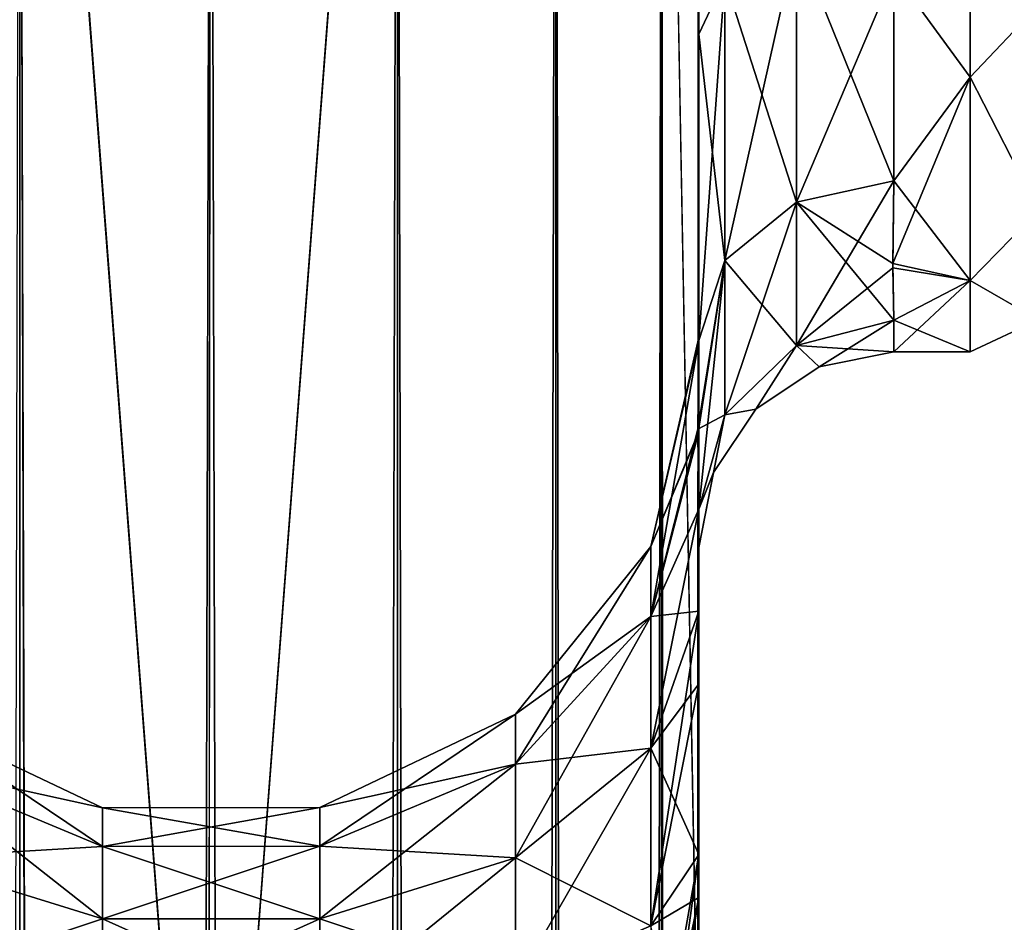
# Model space of a CAD drawing. Extents: x -23 to 470, y -2000 to 0.
# Tile 173 of 198: x 340 to 365, y -67 to -43. Entities that reach past the tile are written whole.
import ezdxf

# ---------------------------------------------------------------- set-up
doc = ezdxf.new("R2010")
doc.units = 0
doc.header["$LTSCALE"] = 64.718028
for name, color, linetype in [('557', 7, 'CONTINUOUS'), ('561', 7, 'CONTINUOUS'), ('573', 7, 'CONTINUOUS'), ('574', 7, 'CONTINUOUS'), ('575', 7, 'CONTINUOUS'), ('579', 7, 'CONTINUOUS'), ('581', 7, 'CONTINUOUS'), ('583', 7, 'CONTINUOUS'), ('591', 7, 'CONTINUOUS'), ('592', 7, 'CONTINUOUS'), ('593', 7, 'CONTINUOUS'), ('594', 7, 'CONTINUOUS'), ('595', 7, 'CONTINUOUS'), ('599', 7, 'CONTINUOUS')]:
    doc.layers.add(name, color=color, linetype=linetype)

msp = doc.modelspace()

# ---------------------------------------------------------------- linework, layer by layer
at = {"layer": '557', "linetype": 'CONTINUOUS'}
for points in [[(357.55, -58.636, 36.169), (357.55, -54.04, 30.645), (357.55, -12.5, 33.5), (357.55, -58.636, 36.169)], [(357.55, -12.5, 33.5), (357.55, -54.04, 30.645), (357.55, -22.687, 28.505), (357.55, -12.5, 33.5)], [(357.55, -13.067, 36.36), (357.55, -58.636, 36.169), (357.55, -12.5, 33.5), (357.55, -13.067, 36.36)], [(357.55, -13.067, -36.36), (357.55, -12.5, -33.5), (357.55, -58.636, -36.169), (357.55, -13.067, -36.36)], [(357.55, -58.636, -36.169), (357.55, -12.5, -33.5), (357.55, -54.04, -30.644), (357.55, -58.636, -36.169)], [(357.55, -54.04, -30.644), (357.55, -12.5, -33.5), (357.55, -22.687, -28.505), (357.55, -54.04, -30.644)], [(357.55, -13.5, 37.234), (357.55, -58.636, 36.169), (357.55, -13.067, 36.36), (357.55, -13.5, 37.234)], [(357.55, -13.5, -37.234), (357.55, -13.067, -36.36), (357.55, -64.864, -39.769), (357.55, -13.5, -37.234)], [(357.55, -64.864, -39.769), (357.55, -13.067, -36.36), (357.55, -58.636, -36.169), (357.55, -64.864, -39.769)], [(357.55, -14.695, 38.801), (357.55, -58.636, 36.169), (357.55, -13.5, 37.234), (357.55, -14.695, 38.801)], [(357.55, -14.695, -38.801), (357.55, -13.5, -37.234), (357.55, -64.864, -39.769), (357.55, -14.695, -38.801)], [(357.55, -64.864, 39.769), (357.55, -58.636, 36.169), (357.55, -14.695, 38.801), (357.55, -64.864, 39.769)], [(357.55, -16.266, 40), (357.55, -64.864, 39.769), (357.55, -14.695, 38.801), (357.55, -16.266, 40)], [(357.55, -16.266, -40), (357.55, -14.695, -38.801), (357.55, -64.864, -39.769), (357.55, -16.266, -40)], [(357.55, -17.135, 40.431), (357.55, -64.864, 39.769), (357.55, -16.266, 40), (357.55, -17.135, 40.431)], [(357.55, -17.135, -40.431), (357.55, -16.266, -40), (357.55, -71.85, -41), (357.55, -17.135, -40.431)], [(357.55, -71.85, -41), (357.55, -16.266, -40), (357.55, -64.864, -39.769), (357.55, -71.85, -41)], [(357.55, -20, 41), (357.55, -64.864, 39.769), (357.55, -17.135, 40.431), (357.55, -20, 41)], [(357.55, -20, -41), (357.55, -17.135, -40.431), (357.55, -71.85, -41), (357.55, -20, -41)], [(357.55, -71.85, 41), (357.55, -64.864, 39.769), (357.55, -20, 41), (357.55, -71.85, 41)], [(357.55, -22.687, 28.505), (357.55, -54.04, 30.645), (357.55, -33.687, 28.431), (357.55, -22.687, 28.505)], [(357.55, -33.687, -28.431), (357.55, -54.04, -30.644), (357.55, -22.687, -28.505), (357.55, -33.687, -28.431)], [(357.55, -54.04, 30.645), (357.55, -51.631, 23.876), (357.55, -33.687, 28.431), (357.55, -54.04, 30.645)], [(357.55, -33.687, 28.431), (357.55, -51.631, 23.876), (357.55, -43.869, 24.267), (357.55, -33.687, 28.431)], [(357.55, -43.868, -24.267), (357.55, -54.04, -30.644), (357.55, -33.687, -28.431), (357.55, -43.868, -24.267)], [(357.55, -51.631, -23.876), (357.55, -54.04, -30.644), (357.55, -43.868, -24.267), (357.55, -51.631, -23.876)], [(357.55, -51.704, -16.707), (357.55, -51.631, -23.876), (357.55, -43.868, -24.267), (357.55, -51.704, -16.707)], [(357.55, -51.631, 23.876), (357.55, -51.704, 16.707), (357.55, -43.869, 24.267), (357.55, -51.631, 23.876)], [(357.55, -57.001, 0), (357.55, -56.02, 7.474), (357.55, -60.493, 3.433), (357.55, -57.001, 0)], [(357.55, -56.02, -7.474), (357.55, -57.001, 0), (357.55, -60.493, -3.433), (357.55, -56.02, -7.474)], [(357.55, -60.493, -3.433), (357.55, -57.001, 0), (357.55, -65.959, -0.865), (357.55, -60.493, -3.433)], [(357.55, -65.959, -0.865), (357.55, -57.001, 0), (357.55, -71.85), (357.55, -65.959, -0.865)], [(357.55, -71.85), (357.55, -57.001, 0), (357.55, -65.958, 0.865), (357.55, -71.85)], [(357.55, -65.958, 0.865), (357.55, -57.001, 0), (357.55, -60.493, 3.433), (357.55, -65.958, 0.865)]]:
    msp.add_3dface(points, dxfattribs=at)
at = {"layer": '561', "linetype": 'CONTINUOUS'}
for points in [[(364.5, -44.971, 16.971), (364.5, -37.184, 22.173), (362.55, -42.292, 19.28), (364.5, -44.971, 16.971)], [(364.5, -37.184, -22.173), (364.5, -44.971, -16.971), (362.55, -42.292, -19.28), (364.5, -37.184, -22.173)], [(362.55, -47.617, 13.826), (364.5, -44.971, 16.971), (362.55, -42.292, 19.28), (362.55, -47.617, 13.826)], [(362.55, -42.292, -19.28), (364.5, -44.971, -16.971), (362.55, -47.617, -13.826), (362.55, -42.292, -19.28)], [(364.5, -50.173, 9.184), (364.5, -44.971, 16.971), (362.516, -49.733, 10.182), (364.5, -50.173, 9.184)], [(362.516, -49.733, 10.182), (364.5, -44.971, 16.971), (362.55, -47.617, 13.826), (362.516, -49.733, 10.182)], [(364.5, -44.971, -16.971), (364.5, -50.173, -9.184), (362.55, -47.617, -13.826), (364.5, -44.971, -16.971)], [(362.55, -47.617, -13.826), (364.5, -50.173, -9.184), (362.517, -49.851, -9.925), (362.55, -47.617, -13.826)], [(362.55, -51.189, 6.186), (364.5, -50.173, 9.184), (362.516, -49.733, 10.182), (362.55, -51.189, 6.186)], [(362.517, -49.851, -9.925), (364.5, -50.173, -9.184), (362.55, -51.189, -6.186), (362.517, -49.851, -9.925)], [(364.5, -52, 0), (364.5, -50.173, 9.184), (362.55, -52, 0), (364.5, -52, 0)], [(362.55, -52, 0), (364.5, -50.173, 9.184), (362.55, -51.189, 6.186), (362.55, -52, 0)], [(364.5, -50.173, -9.184), (364.5, -52, 0), (362.55, -51.189, -6.186), (364.5, -50.173, -9.184)], [(362.55, -51.189, -6.186), (364.5, -52, 0), (362.55, -52, 0), (362.55, -51.189, -6.186)]]:
    msp.add_3dface(points, dxfattribs=at)
at = {"layer": '573', "linetype": 'CONTINUOUS'}
for points in [[(336.111, -20, 49.839), (340.16, -1980, 52.546), (340.16, -20, 52.546), (336.111, -20, 49.839)], [(345, -1916.55, 53.5), (345, -83.45, 53.5), (340.16, -20, 52.546), (345, -1916.55, 53.5)], [(340.16, -20, 52.546), (345, -83.45, 53.5), (345.05, -20, 53.5), (340.16, -20, 52.546)], [(345.05, -1980, 53.5), (345, -1916.55, 53.5), (340.16, -20, 52.546), (345.05, -1980, 53.5)], [(340.16, -1980, 52.546), (345.05, -1980, 53.5), (340.16, -20, 52.546), (340.16, -1980, 52.546)]]:
    msp.add_3dface(points, dxfattribs=at)
at = {"layer": '574', "linetype": 'CONTINUOUS'}
for points in [[(340.16, -1980, -52.546), (336.111, -1980, -49.839), (340.16, -20, -52.546), (340.16, -1980, -52.546)], [(345, -83.45, -53.5), (340.16, -1980, -52.546), (345.05, -20, -53.5), (345, -83.45, -53.5)], [(345.05, -20, -53.5), (340.16, -1980, -52.546), (340.16, -20, -52.546), (345.05, -20, -53.5)]]:
    msp.add_3dface(points, dxfattribs=at)
at = {"layer": '575', "linetype": 'CONTINUOUS'}
for points in [[(345.05, -1980, -53.5), (345, -1916.55, -53.5), (349.834, -20, -52.548), (345.05, -1980, -53.5)], [(345, -1916.55, -53.5), (345, -83.45, -53.5), (349.834, -20, -52.548), (345, -1916.55, -53.5)], [(345, -83.45, -53.5), (345.05, -20, -53.5), (349.834, -20, -52.548), (345, -83.45, -53.5)], [(349.834, -1980, -52.548), (345.05, -1980, -53.5), (349.834, -20, -52.548), (349.834, -1980, -52.548)], [(353.889, -1980, -49.839), (349.834, -1980, -52.548), (353.889, -20, -49.839), (353.889, -1980, -49.839)], [(353.889, -20, -49.839), (349.834, -1980, -52.548), (349.834, -20, -52.548), (353.889, -20, -49.839)], [(356.598, -1980, -45.784), (353.889, -1980, -49.839), (356.598, -20, -45.784), (356.598, -1980, -45.784)], [(356.598, -20, -45.784), (353.889, -1980, -49.839), (353.889, -20, -49.839), (356.598, -20, -45.784)], [(357.55, -20, -41), (357.55, -71.85, -41), (356.598, -1980, -45.784), (357.55, -20, -41)], [(357.55, -20, -41), (356.598, -1980, -45.784), (356.598, -20, -45.784), (357.55, -20, -41)]]:
    msp.add_3dface(points, dxfattribs=at)
at = {"layer": '579', "linetype": 'CONTINUOUS'}
for points in [[(345.05, -20, 53.5), (345, -83.45, 53.5), (349.834, -1980, 52.548), (345.05, -20, 53.5)], [(349.834, -20, 52.548), (345.05, -20, 53.5), (349.834, -1980, 52.548), (349.834, -20, 52.548)], [(353.889, -20, 49.839), (349.834, -20, 52.548), (353.889, -1980, 49.839), (353.889, -20, 49.839)], [(353.889, -1980, 49.839), (349.834, -20, 52.548), (349.834, -1980, 52.548), (353.889, -1980, 49.839)], [(356.598, -20, 45.784), (353.889, -20, 49.839), (356.598, -1980, 45.784), (356.598, -20, 45.784)], [(356.598, -1980, 45.784), (353.889, -20, 49.839), (353.889, -1980, 49.839), (356.598, -1980, 45.784)], [(357.55, -71.85, 41), (357.55, -20, 41), (356.598, -20, 45.784), (357.55, -71.85, 41)], [(357.55, -1928.15, 41), (357.55, -71.85, 41), (356.598, -20, 45.784), (357.55, -1928.15, 41)], [(357.55, -1980, 41), (357.55, -1928.15, 41), (356.598, -20, 45.784), (357.55, -1980, 41)], [(357.55, -1980, 41), (356.598, -20, 45.784), (356.598, -1980, 45.784), (357.55, -1980, 41)]]:
    msp.add_3dface(points, dxfattribs=at)
at = {"layer": '581', "linetype": 'CONTINUOUS'}
for points in [[(357.55, -54.04, -30.644), (357.55, -51.631, -23.876), (356.324, -56.978, -23.122), (357.55, -54.04, -30.644)], [(357.55, -51.631, -23.876), (357.55, -51.704, -16.707), (356.324, -56.978, -17.878), (357.55, -51.631, -23.876)], [(356.324, -56.978, -23.122), (357.55, -51.631, -23.876), (356.324, -56.978, -17.878), (356.324, -56.978, -23.122)], [(357.55, -51.704, -16.707), (357.526, -54.123, -11.857), (356.324, -56.978, -17.878), (357.55, -51.704, -16.707)], [(357.55, -58.636, -36.169), (357.55, -54.04, -30.644), (356.324, -58.772, -28.051), (357.55, -58.636, -36.169)], [(356.324, -58.772, -28.051), (357.55, -54.04, -30.644), (356.324, -56.978, -23.122), (356.324, -58.772, -28.051)], [(357.526, -54.123, -11.857), (357.55, -56.02, -7.474), (356.324, -58.772, -12.949), (357.526, -54.123, -11.857)], [(356.324, -56.978, -17.878), (357.526, -54.123, -11.857), (356.324, -58.772, -12.949), (356.324, -56.978, -17.878)], [(357.55, -56.02, -7.474), (357.55, -60.493, -3.433), (356.324, -62.143, -8.931), (357.55, -56.02, -7.474)], [(356.324, -58.772, -12.949), (357.55, -56.02, -7.474), (356.324, -62.143, -8.931), (356.324, -58.772, -12.949)], [(356.324, -58.772, -28.051), (356.324, -56.978, -23.122), (352.861, -62.548, -25.871), (356.324, -58.772, -28.051)], [(356.324, -56.978, -23.122), (356.324, -56.978, -17.878), (352.861, -61.272, -22.365), (356.324, -56.978, -23.122)], [(352.861, -62.548, -25.871), (356.324, -56.978, -23.122), (352.861, -61.272, -22.365), (352.861, -62.548, -25.871)], [(356.324, -56.978, -17.878), (356.324, -58.772, -12.949), (352.861, -61.272, -18.635), (356.324, -56.978, -17.878)], [(352.861, -61.272, -22.365), (356.324, -56.978, -17.878), (352.861, -61.272, -18.635), (352.861, -61.272, -22.365)], [(357.55, -64.864, -39.769), (357.55, -58.636, -36.169), (356.324, -66.685, -34.691), (357.55, -64.864, -39.769)], [(356.324, -66.685, -34.691), (357.55, -58.636, -36.169), (356.324, -62.143, -32.069), (356.324, -66.685, -34.691)], [(356.324, -62.143, -32.069), (357.55, -58.636, -36.169), (356.324, -58.772, -28.051), (356.324, -62.143, -32.069)], [(356.324, -62.143, -32.069), (356.324, -58.772, -28.051), (352.861, -64.946, -28.728), (356.324, -62.143, -32.069)], [(352.861, -64.946, -28.728), (356.324, -58.772, -28.051), (352.861, -62.548, -25.871), (352.861, -64.946, -28.728)], [(356.324, -58.772, -12.949), (356.324, -62.143, -8.931), (352.861, -62.548, -15.129), (356.324, -58.772, -12.949)], [(352.861, -61.272, -18.635), (356.324, -58.772, -12.949), (352.861, -62.548, -15.129), (352.861, -61.272, -18.635)], [(357.55, -60.493, -3.433), (357.55, -65.959, -0.865), (356.324, -66.685, -6.309), (357.55, -60.493, -3.433)], [(356.324, -62.143, -8.931), (357.55, -60.493, -3.433), (356.324, -66.685, -6.309), (356.324, -62.143, -8.931)], [(347.848, -63.659, -19.056), (347.848, -63.659, -21.944), (352.861, -61.272, -18.635), (347.848, -63.659, -19.056)], [(347.848, -63.659, -19.056), (352.861, -61.272, -18.635), (352.861, -62.548, -15.129), (347.848, -63.659, -19.056)], [(347.848, -63.659, -21.944), (347.848, -64.647, -24.659), (352.861, -61.272, -22.365), (347.848, -63.659, -21.944)], [(347.848, -63.659, -21.944), (352.861, -61.272, -22.365), (352.861, -61.272, -18.635), (347.848, -63.659, -21.944)], [(347.848, -64.647, -24.659), (352.861, -62.548, -25.871), (352.861, -61.272, -22.365), (347.848, -64.647, -24.659)], [(337.261, -62.563, -15.138), (337.261, -61.289, -18.638), (342.279, -64.653, -16.345), (337.261, -62.563, -15.138)], [(337.261, -61.289, -18.638), (337.261, -61.289, -22.362), (342.279, -63.665, -19.057), (337.261, -61.289, -18.638)], [(342.279, -64.653, -16.345), (337.261, -61.289, -18.638), (342.279, -63.665, -19.057), (342.279, -64.653, -16.345)], [(337.261, -61.289, -22.362), (337.261, -62.563, -25.862), (342.279, -63.665, -21.943), (337.261, -61.289, -22.362)], [(342.279, -63.665, -19.057), (337.261, -61.289, -22.362), (342.279, -63.665, -21.943), (342.279, -63.665, -19.057)], [(356.324, -66.685, -34.691), (356.324, -62.143, -32.069), (352.861, -68.176, -30.593), (356.324, -66.685, -34.691)], [(352.861, -68.176, -30.593), (356.324, -62.143, -32.069), (352.861, -64.946, -28.728), (352.861, -68.176, -30.593)], [(356.324, -62.143, -8.931), (356.324, -66.685, -6.309), (352.861, -64.946, -12.272), (356.324, -62.143, -8.931)], [(352.861, -62.548, -15.129), (356.324, -62.143, -8.931), (352.861, -64.946, -12.272), (352.861, -62.548, -15.129)], [(337.261, -64.957, -12.285), (337.261, -62.563, -15.138), (342.279, -66.508, -14.133), (337.261, -64.957, -12.285)], [(342.279, -66.508, -14.133), (337.261, -62.563, -15.138), (342.279, -64.653, -16.345), (342.279, -66.508, -14.133)], [(337.261, -62.563, -25.862), (337.261, -64.957, -28.715), (342.279, -64.653, -24.655), (337.261, -62.563, -25.862)], [(342.279, -63.665, -21.943), (337.261, -62.563, -25.862), (342.279, -64.653, -24.655), (342.279, -63.665, -21.943)], [(347.848, -64.647, -16.341), (347.848, -63.659, -19.056), (352.861, -62.548, -15.129), (347.848, -64.647, -16.341)], [(347.848, -64.647, -16.341), (352.861, -62.548, -15.129), (352.861, -64.946, -12.272), (347.848, -64.647, -16.341)], [(347.848, -64.647, -24.659), (347.848, -66.504, -26.871), (352.861, -62.548, -25.871), (347.848, -64.647, -24.659)], [(347.848, -66.504, -26.871), (352.861, -64.946, -28.728), (352.861, -62.548, -25.871), (347.848, -66.504, -26.871)], [(342.279, -63.665, -19.057), (342.279, -63.665, -21.943), (347.848, -63.659, -19.056), (342.279, -63.665, -19.057)], [(347.848, -64.647, -16.341), (342.279, -63.665, -19.057), (347.848, -63.659, -19.056), (347.848, -64.647, -16.341)], [(342.279, -63.665, -21.943), (342.279, -64.653, -24.655), (347.848, -63.659, -21.944), (342.279, -63.665, -21.943)], [(347.848, -63.659, -19.056), (342.279, -63.665, -21.943), (347.848, -63.659, -21.944), (347.848, -63.659, -19.056)], [(347.848, -63.659, -21.944), (342.279, -64.653, -24.655), (347.848, -64.647, -24.659), (347.848, -63.659, -21.944)], [(342.279, -64.653, -16.345), (342.279, -63.665, -19.057), (347.848, -64.647, -16.341), (342.279, -64.653, -16.345)], [(342.279, -64.653, -24.655), (337.261, -64.957, -28.715), (342.279, -66.508, -26.867), (342.279, -64.653, -24.655)], [(347.848, -66.504, -14.129), (342.279, -64.653, -16.345), (347.848, -64.647, -16.341), (347.848, -66.504, -14.129)], [(342.279, -64.653, -24.655), (342.279, -66.508, -26.867), (347.848, -64.647, -24.659), (342.279, -64.653, -24.655)], [(347.848, -64.647, -24.659), (342.279, -66.508, -26.867), (347.848, -66.504, -26.871), (347.848, -64.647, -24.659)], [(342.279, -66.508, -14.133), (342.279, -64.653, -16.345), (347.848, -66.504, -14.129), (342.279, -66.508, -14.133)], [(347.848, -66.504, -14.129), (347.848, -64.647, -16.341), (352.861, -64.946, -12.272), (347.848, -66.504, -14.129)], [(337.261, -68.182, -10.423), (337.261, -64.957, -12.285), (342.279, -69.008, -12.69), (337.261, -68.182, -10.423)], [(342.279, -69.008, -12.69), (337.261, -64.957, -12.285), (342.279, -66.508, -14.133), (342.279, -69.008, -12.69)], [(337.261, -64.957, -28.715), (337.261, -68.182, -30.577), (342.279, -66.508, -26.867), (337.261, -64.957, -28.715)], [(347.848, -66.504, -14.129), (352.861, -64.946, -12.272), (352.861, -68.176, -10.407), (347.848, -66.504, -14.129)], [(347.848, -66.504, -26.871), (347.848, -69.005, -28.316), (352.861, -64.946, -28.728), (347.848, -66.504, -26.871)], [(347.848, -69.005, -28.316), (352.861, -68.176, -30.593), (352.861, -64.946, -28.728), (347.848, -69.005, -28.316)], [(352.861, -64.946, -12.272), (356.324, -66.685, -6.309), (352.861, -68.176, -10.407), (352.861, -64.946, -12.272)], [(357.55, -64.864, -39.769), (356.324, -71.85, -35.602), (356.598, -71.85, -36.216), (357.55, -64.864, -39.769)], [(356.324, -71.85, -35.602), (357.55, -64.864, -39.769), (356.324, -66.685, -34.691), (356.324, -71.85, -35.602)], [(357.55, -71.85, -41), (357.55, -64.864, -39.769), (356.598, -71.85, -36.216), (357.55, -71.85, -41)], [(357.55, -65.959, -0.865), (357.55, -71.85), (356.324, -66.685, -6.309), (357.55, -65.959, -0.865)], [(342.279, -66.508, -26.867), (337.261, -68.182, -30.577), (342.279, -69.008, -28.31), (342.279, -66.508, -26.867)], [(347.848, -69.005, -12.684), (342.279, -66.508, -14.133), (347.848, -66.504, -14.129), (347.848, -69.005, -12.684)], [(342.279, -66.508, -26.867), (342.279, -69.008, -28.31), (347.848, -66.504, -26.871), (342.279, -66.508, -26.867)], [(347.848, -66.504, -26.871), (342.279, -69.008, -28.31), (347.848, -69.005, -28.316), (347.848, -66.504, -26.871)], [(342.279, -69.008, -12.69), (342.279, -66.508, -14.133), (347.848, -69.005, -12.684), (342.279, -69.008, -12.69)], [(347.848, -69.005, -12.684), (347.848, -66.504, -14.129), (352.861, -68.176, -10.407), (347.848, -69.005, -12.684)]]:
    msp.add_3dface(points, dxfattribs=at)
at = {"layer": '583', "linetype": 'CONTINUOUS'}
for points in [[(357.55, -51.704, 16.707), (357.55, -51.631, 23.876), (356.324, -56.978, 17.878), (357.55, -51.704, 16.707)], [(357.55, -51.631, 23.876), (357.55, -54.04, 30.645), (356.324, -56.978, 23.122), (357.55, -51.631, 23.876)], [(356.324, -56.978, 17.878), (357.55, -51.631, 23.876), (356.324, -56.978, 23.122), (356.324, -56.978, 17.878)], [(357.525, -53.979, 12.172), (357.55, -51.704, 16.707), (356.324, -58.772, 12.949), (357.525, -53.979, 12.172)], [(356.324, -58.772, 12.949), (357.55, -51.704, 16.707), (356.324, -56.978, 17.878), (356.324, -58.772, 12.949)], [(357.55, -56.02, 7.474), (357.525, -53.979, 12.172), (356.324, -58.772, 12.949), (357.55, -56.02, 7.474)], [(357.55, -54.04, 30.645), (357.55, -58.636, 36.169), (356.324, -58.772, 28.051), (357.55, -54.04, 30.645)], [(356.324, -56.978, 23.122), (357.55, -54.04, 30.645), (356.324, -58.772, 28.051), (356.324, -56.978, 23.122)], [(357.55, -60.493, 3.433), (357.55, -56.02, 7.474), (356.324, -62.143, 8.931), (357.55, -60.493, 3.433)], [(356.324, -62.143, 8.931), (357.55, -56.02, 7.474), (356.324, -58.772, 12.949), (356.324, -62.143, 8.931)], [(356.324, -58.772, 12.949), (356.324, -56.978, 17.878), (352.861, -62.548, 15.129), (356.324, -58.772, 12.949)], [(356.324, -56.978, 17.878), (356.324, -56.978, 23.122), (352.861, -61.272, 18.635), (356.324, -56.978, 17.878)], [(352.861, -62.548, 15.129), (356.324, -56.978, 17.878), (352.861, -61.272, 18.635), (352.861, -62.548, 15.129)], [(356.324, -56.978, 23.122), (356.324, -58.772, 28.051), (352.861, -61.272, 22.365), (356.324, -56.978, 23.122)], [(352.861, -61.272, 18.635), (356.324, -56.978, 23.122), (352.861, -61.272, 22.365), (352.861, -61.272, 18.635)], [(357.55, -58.636, 36.169), (357.55, -64.864, 39.769), (356.324, -62.143, 32.069), (357.55, -58.636, 36.169)], [(356.324, -58.772, 28.051), (357.55, -58.636, 36.169), (356.324, -62.143, 32.069), (356.324, -58.772, 28.051)], [(356.324, -62.143, 8.931), (356.324, -58.772, 12.949), (352.861, -64.946, 12.272), (356.324, -62.143, 8.931)], [(352.861, -64.946, 12.272), (356.324, -58.772, 12.949), (352.861, -62.548, 15.129), (352.861, -64.946, 12.272)], [(356.324, -58.772, 28.051), (356.324, -62.143, 32.069), (352.861, -62.548, 25.871), (356.324, -58.772, 28.051)], [(352.861, -61.272, 22.365), (356.324, -58.772, 28.051), (352.861, -62.548, 25.871), (352.861, -61.272, 22.365)], [(357.55, -65.958, 0.865), (357.55, -60.493, 3.433), (356.324, -66.685, 6.309), (357.55, -65.958, 0.865)], [(356.324, -66.685, 6.309), (357.55, -60.493, 3.433), (356.324, -62.143, 8.931), (356.324, -66.685, 6.309)], [(347.848, -63.659, 21.944), (347.848, -63.659, 19.056), (352.861, -61.272, 22.365), (347.848, -63.659, 21.944)], [(347.848, -63.659, 21.944), (352.861, -61.272, 22.365), (352.861, -62.548, 25.871), (347.848, -63.659, 21.944)], [(347.848, -63.659, 19.056), (347.848, -64.647, 16.341), (352.861, -61.272, 18.635), (347.848, -63.659, 19.056)], [(347.848, -63.659, 19.056), (352.861, -61.272, 18.635), (352.861, -61.272, 22.365), (347.848, -63.659, 19.056)], [(347.848, -64.647, 16.341), (352.861, -62.548, 15.129), (352.861, -61.272, 18.635), (347.848, -64.647, 16.341)], [(337.261, -62.563, 25.862), (337.261, -61.289, 22.362), (342.279, -64.653, 24.655), (337.261, -62.563, 25.862)], [(337.261, -61.289, 22.362), (337.261, -61.289, 18.638), (342.279, -63.665, 21.943), (337.261, -61.289, 22.362)], [(342.279, -64.653, 24.655), (337.261, -61.289, 22.362), (342.279, -63.665, 21.943), (342.279, -64.653, 24.655)], [(337.261, -61.289, 18.638), (337.261, -62.563, 15.138), (342.279, -63.665, 19.057), (337.261, -61.289, 18.638)], [(342.279, -63.665, 21.943), (337.261, -61.289, 18.638), (342.279, -63.665, 19.057), (342.279, -63.665, 21.943)], [(356.324, -66.685, 6.309), (356.324, -62.143, 8.931), (352.861, -68.176, 10.407), (356.324, -66.685, 6.309)], [(352.861, -68.176, 10.407), (356.324, -62.143, 8.931), (352.861, -64.946, 12.272), (352.861, -68.176, 10.407)], [(356.324, -62.143, 32.069), (356.324, -66.685, 34.691), (352.861, -64.946, 28.728), (356.324, -62.143, 32.069)], [(352.861, -62.548, 25.871), (356.324, -62.143, 32.069), (352.861, -64.946, 28.728), (352.861, -62.548, 25.871)], [(356.324, -62.143, 32.069), (357.55, -64.864, 39.769), (356.324, -66.685, 34.691), (356.324, -62.143, 32.069)], [(337.261, -64.957, 28.715), (337.261, -62.563, 25.862), (342.279, -66.508, 26.867), (337.261, -64.957, 28.715)], [(342.279, -66.508, 26.867), (337.261, -62.563, 25.862), (342.279, -64.653, 24.655), (342.279, -66.508, 26.867)], [(337.261, -62.563, 15.138), (337.261, -64.957, 12.285), (342.279, -64.653, 16.345), (337.261, -62.563, 15.138)], [(342.279, -63.665, 19.057), (337.261, -62.563, 15.138), (342.279, -64.653, 16.345), (342.279, -63.665, 19.057)], [(347.848, -64.647, 24.659), (347.848, -63.659, 21.944), (352.861, -62.548, 25.871), (347.848, -64.647, 24.659)], [(347.848, -64.647, 24.659), (352.861, -62.548, 25.871), (352.861, -64.946, 28.728), (347.848, -64.647, 24.659)], [(347.848, -64.647, 16.341), (347.848, -66.504, 14.129), (352.861, -62.548, 15.129), (347.848, -64.647, 16.341)], [(347.848, -66.504, 14.129), (352.861, -64.946, 12.272), (352.861, -62.548, 15.129), (347.848, -66.504, 14.129)], [(342.279, -63.665, 21.943), (342.279, -63.665, 19.057), (347.848, -63.659, 21.944), (342.279, -63.665, 21.943)], [(347.848, -64.647, 24.659), (342.279, -63.665, 21.943), (347.848, -63.659, 21.944), (347.848, -64.647, 24.659)], [(342.279, -63.665, 19.057), (342.279, -64.653, 16.345), (347.848, -63.659, 19.056), (342.279, -63.665, 19.057)], [(347.848, -63.659, 21.944), (342.279, -63.665, 19.057), (347.848, -63.659, 19.056), (347.848, -63.659, 21.944)], [(347.848, -63.659, 19.056), (342.279, -64.653, 16.345), (347.848, -64.647, 16.341), (347.848, -63.659, 19.056)], [(342.279, -64.653, 24.655), (342.279, -63.665, 21.943), (347.848, -64.647, 24.659), (342.279, -64.653, 24.655)], [(342.279, -64.653, 16.345), (337.261, -64.957, 12.285), (342.279, -66.508, 14.133), (342.279, -64.653, 16.345)], [(347.848, -66.504, 26.871), (342.279, -64.653, 24.655), (347.848, -64.647, 24.659), (347.848, -66.504, 26.871)], [(342.279, -64.653, 16.345), (342.279, -66.508, 14.133), (347.848, -64.647, 16.341), (342.279, -64.653, 16.345)], [(347.848, -64.647, 16.341), (342.279, -66.508, 14.133), (347.848, -66.504, 14.129), (347.848, -64.647, 16.341)], [(342.279, -66.508, 26.867), (342.279, -64.653, 24.655), (347.848, -66.504, 26.871), (342.279, -66.508, 26.867)], [(347.848, -66.504, 26.871), (347.848, -64.647, 24.659), (352.861, -64.946, 28.728), (347.848, -66.504, 26.871)], [(337.261, -68.182, 30.577), (337.261, -64.957, 28.715), (342.279, -69.008, 28.31), (337.261, -68.182, 30.577)], [(342.279, -69.008, 28.31), (337.261, -64.957, 28.715), (342.279, -66.508, 26.867), (342.279, -69.008, 28.31)], [(337.261, -64.957, 12.285), (337.261, -68.182, 10.423), (342.279, -66.508, 14.133), (337.261, -64.957, 12.285)], [(347.848, -66.504, 26.871), (352.861, -64.946, 28.728), (352.861, -68.176, 30.593), (347.848, -66.504, 26.871)], [(347.848, -66.504, 14.129), (347.848, -69.005, 12.684), (352.861, -64.946, 12.272), (347.848, -66.504, 14.129)], [(347.848, -69.005, 12.684), (352.861, -68.176, 10.407), (352.861, -64.946, 12.272), (347.848, -69.005, 12.684)], [(352.861, -64.946, 28.728), (356.324, -66.685, 34.691), (352.861, -68.176, 30.593), (352.861, -64.946, 28.728)], [(357.55, -64.864, 39.769), (357.55, -71.85, 41), (356.324, -66.685, 34.691), (357.55, -64.864, 39.769)], [(357.55, -65.958, 0.865), (356.324, -71.85, 5.398), (356.598, -71.85, 4.784), (357.55, -65.958, 0.865)], [(356.324, -71.85, 5.398), (357.55, -65.958, 0.865), (356.324, -66.685, 6.309), (356.324, -71.85, 5.398)], [(357.55, -71.85), (357.55, -65.958, 0.865), (356.598, -71.85, 4.784), (357.55, -71.85)], [(342.279, -66.508, 14.133), (337.261, -68.182, 10.423), (342.279, -69.008, 12.69), (342.279, -66.508, 14.133)], [(347.848, -69.005, 28.316), (342.279, -66.508, 26.867), (347.848, -66.504, 26.871), (347.848, -69.005, 28.316)], [(342.279, -66.508, 14.133), (342.279, -69.008, 12.69), (347.848, -66.504, 14.129), (342.279, -66.508, 14.133)], [(347.848, -66.504, 14.129), (342.279, -69.008, 12.69), (347.848, -69.005, 12.684), (347.848, -66.504, 14.129)], [(342.279, -69.008, 28.31), (342.279, -66.508, 26.867), (347.848, -69.005, 28.316), (342.279, -69.008, 28.31)], [(347.848, -69.005, 28.316), (347.848, -66.504, 26.871), (352.861, -68.176, 30.593), (347.848, -69.005, 28.316)]]:
    msp.add_3dface(points, dxfattribs=at)
at = {"layer": '591', "linetype": 'CONTINUOUS'}
for points in [[(357.55, -43.868, -24.267), (357.55, -33.687, -28.431), (358.219, -42.45, -22.217), (357.55, -43.868, -24.267)], [(360.05, -48.165, -14.212), (358.219, -42.45, -22.217), (360.05, -41.451, -20.68), (360.05, -48.165, -14.212)], [(362.55, -42.292, -19.28), (362.55, -47.617, -13.826), (360.05, -41.451, -20.68), (362.55, -42.292, -19.28)], [(362.55, -47.617, -13.826), (360.05, -48.165, -14.212), (360.05, -41.451, -20.68), (362.55, -47.617, -13.826)], [(358.219, -49.662, -15.268), (357.55, -43.868, -24.267), (358.219, -42.45, -22.217), (358.219, -49.662, -15.268)], [(358.219, -49.662, -15.268), (358.219, -42.45, -22.217), (360.05, -48.165, -14.212), (358.219, -49.662, -15.268)], [(357.55, -51.704, -16.707), (357.55, -43.868, -24.267), (358.219, -49.662, -15.268), (357.55, -51.704, -16.707)]]:
    msp.add_3dface(points, dxfattribs=at)
at = {"layer": '592', "linetype": 'CONTINUOUS'}
for points in [[(362.55, -47.617, -13.826), (362.517, -49.851, -9.925), (360.05, -51.836, -6.358), (362.55, -47.617, -13.826)], [(360.05, -48.165, -14.212), (362.55, -47.617, -13.826), (360.05, -51.836, -6.358), (360.05, -48.165, -14.212)], [(358.219, -49.662, -15.268), (360.05, -48.165, -14.212), (358.22, -53.605, -6.83), (358.219, -49.662, -15.268)], [(358.22, -53.605, -6.83), (360.05, -48.165, -14.212), (360.05, -51.836, -6.358), (358.22, -53.605, -6.83)], [(357.55, -56.02, -7.474), (357.526, -54.123, -11.857), (358.219, -49.662, -15.268), (357.55, -56.02, -7.474)], [(357.526, -54.123, -11.857), (357.55, -51.704, -16.707), (358.219, -49.662, -15.268), (357.526, -54.123, -11.857)], [(357.55, -56.02, -7.474), (358.219, -49.662, -15.268), (358.22, -53.605, -6.83), (357.55, -56.02, -7.474)], [(362.517, -49.851, -9.925), (362.55, -51.189, -6.186), (360.05, -51.836, -6.358), (362.517, -49.851, -9.925)]]:
    msp.add_3dface(points, dxfattribs=at)
at = {"layer": '593', "linetype": 'CONTINUOUS'}
for points in [[(360.05, -51.836, -6.358), (362.55, -51.189, -6.186), (360.637, -52.381, 0), (360.05, -51.836, -6.358)], [(362.55, -52, 0), (362.55, -51.189, 6.186), (360.05, -51.836, 6.358), (362.55, -52, 0)], [(362.55, -51.189, -6.186), (362.55, -52, 0), (360.637, -52.381, 0), (362.55, -51.189, -6.186)], [(358.22, -53.605, -6.83), (360.05, -51.836, -6.358), (359.014, -53.464, 0), (358.22, -53.605, -6.83)], [(360.05, -51.836, 6.358), (358.22, -53.605, 6.83), (359.014, -53.464, 0), (360.05, -51.836, 6.358)], [(360.05, -51.836, -6.358), (360.637, -52.381, 0), (359.014, -53.464, 0), (360.05, -51.836, -6.358)], [(360.637, -52.381, 0), (360.05, -51.836, 6.358), (359.014, -53.464, 0), (360.637, -52.381, 0)], [(362.55, -52, 0), (360.05, -51.836, 6.358), (360.637, -52.381, 0), (362.55, -52, 0)], [(358.22, -53.605, 6.83), (357.55, -56.02, 7.474), (357.931, -55.087, 0), (358.22, -53.605, 6.83)], [(357.55, -57.001, 0), (357.55, -56.02, -7.474), (358.22, -53.605, -6.83), (357.55, -57.001, 0)], [(357.55, -57.001, 0), (358.22, -53.605, -6.83), (357.931, -55.087, 0), (357.55, -57.001, 0)], [(358.22, -53.605, -6.83), (359.014, -53.464, 0), (357.931, -55.087, 0), (358.22, -53.605, -6.83)], [(359.014, -53.464, 0), (358.22, -53.605, 6.83), (357.931, -55.087, 0), (359.014, -53.464, 0)], [(357.55, -56.02, 7.474), (357.55, -57.001, 0), (357.931, -55.087, 0), (357.55, -56.02, 7.474)]]:
    msp.add_3dface(points, dxfattribs=at)
at = {"layer": '594', "linetype": 'CONTINUOUS'}
for points in [[(362.516, -49.733, 10.182), (362.55, -47.617, 13.826), (360.05, -48.165, 14.212), (362.516, -49.733, 10.182)], [(358.219, -49.662, 15.268), (360.05, -51.836, 6.358), (360.05, -48.165, 14.212), (358.219, -49.662, 15.268)], [(362.55, -51.189, 6.186), (362.516, -49.733, 10.182), (360.05, -48.165, 14.212), (362.55, -51.189, 6.186)], [(360.05, -51.836, 6.358), (362.55, -51.189, 6.186), (360.05, -48.165, 14.212), (360.05, -51.836, 6.358)], [(357.55, -51.704, 16.707), (357.525, -53.979, 12.172), (358.219, -49.662, 15.268), (357.55, -51.704, 16.707)], [(357.525, -53.979, 12.172), (358.22, -53.605, 6.83), (358.219, -49.662, 15.268), (357.525, -53.979, 12.172)], [(358.22, -53.605, 6.83), (360.05, -51.836, 6.358), (358.219, -49.662, 15.268), (358.22, -53.605, 6.83)], [(357.525, -53.979, 12.172), (357.55, -56.02, 7.474), (358.22, -53.605, 6.83), (357.525, -53.979, 12.172)]]:
    msp.add_3dface(points, dxfattribs=at)
at = {"layer": '595', "linetype": 'CONTINUOUS'}
for points in [[(357.55, -33.687, 28.431), (357.55, -43.869, 24.267), (358.219, -42.45, 22.217), (357.55, -33.687, 28.431)], [(358.219, -49.662, 15.268), (360.05, -48.165, 14.212), (360.05, -41.451, 20.68), (358.219, -49.662, 15.268)], [(358.219, -42.45, 22.217), (358.219, -49.662, 15.268), (360.05, -41.451, 20.68), (358.219, -42.45, 22.217)], [(360.05, -48.165, 14.212), (362.55, -42.292, 19.28), (360.05, -41.451, 20.68), (360.05, -48.165, 14.212)], [(362.55, -47.617, 13.826), (362.55, -42.292, 19.28), (360.05, -48.165, 14.212), (362.55, -47.617, 13.826)], [(357.55, -43.869, 24.267), (357.55, -51.704, 16.707), (358.219, -42.45, 22.217), (357.55, -43.869, 24.267)], [(357.55, -51.704, 16.707), (358.219, -49.662, 15.268), (358.219, -42.45, 22.217), (357.55, -51.704, 16.707)]]:
    msp.add_3dface(points, dxfattribs=at)
at = {"layer": '599', "linetype": 'CONTINUOUS'}
for points in [[(364.5, -37.184, 22.173), (364.5, -44.971, 16.971), (366.25, -43.125, 18.026), (364.5, -37.184, 22.173)], [(364.5, -44.971, -16.971), (364.5, -37.184, -22.173), (366.25, -43.125, -18.026), (364.5, -44.971, -16.971)], [(364.5, -44.971, 16.971), (366.25, -48.379, 11.766), (366.25, -43.125, 18.026), (364.5, -44.971, 16.971)], [(364.5, -44.971, -16.971), (366.25, -43.125, -18.026), (366.25, -48.379, -11.766), (364.5, -44.971, -16.971)], [(364.5, -44.971, 16.971), (364.5, -50.173, 9.184), (366.25, -48.379, 11.766), (364.5, -44.971, 16.971)], [(364.5, -50.173, -9.184), (364.5, -44.971, -16.971), (366.25, -48.379, -11.766), (364.5, -50.173, -9.184)], [(364.5, -50.173, 9.184), (366.25, -51.174, 4.086), (366.25, -48.379, 11.766), (364.5, -50.173, 9.184)], [(364.5, -50.173, -9.184), (366.25, -48.379, -11.766), (366.25, -51.174, -4.086), (364.5, -50.173, -9.184)], [(364.5, -50.173, 9.184), (364.5, -52, 0), (366.25, -51.174, 4.086), (364.5, -50.173, 9.184)], [(364.5, -52, 0), (364.5, -50.173, -9.184), (366.25, -51.174, -4.086), (364.5, -52, 0)], [(364.5, -52, 0), (366.25, -51.174, -4.086), (366.25, -51.174, 4.086), (364.5, -52, 0)]]:
    msp.add_3dface(points, dxfattribs=at)

doc.saveas('drawing.dxf')
